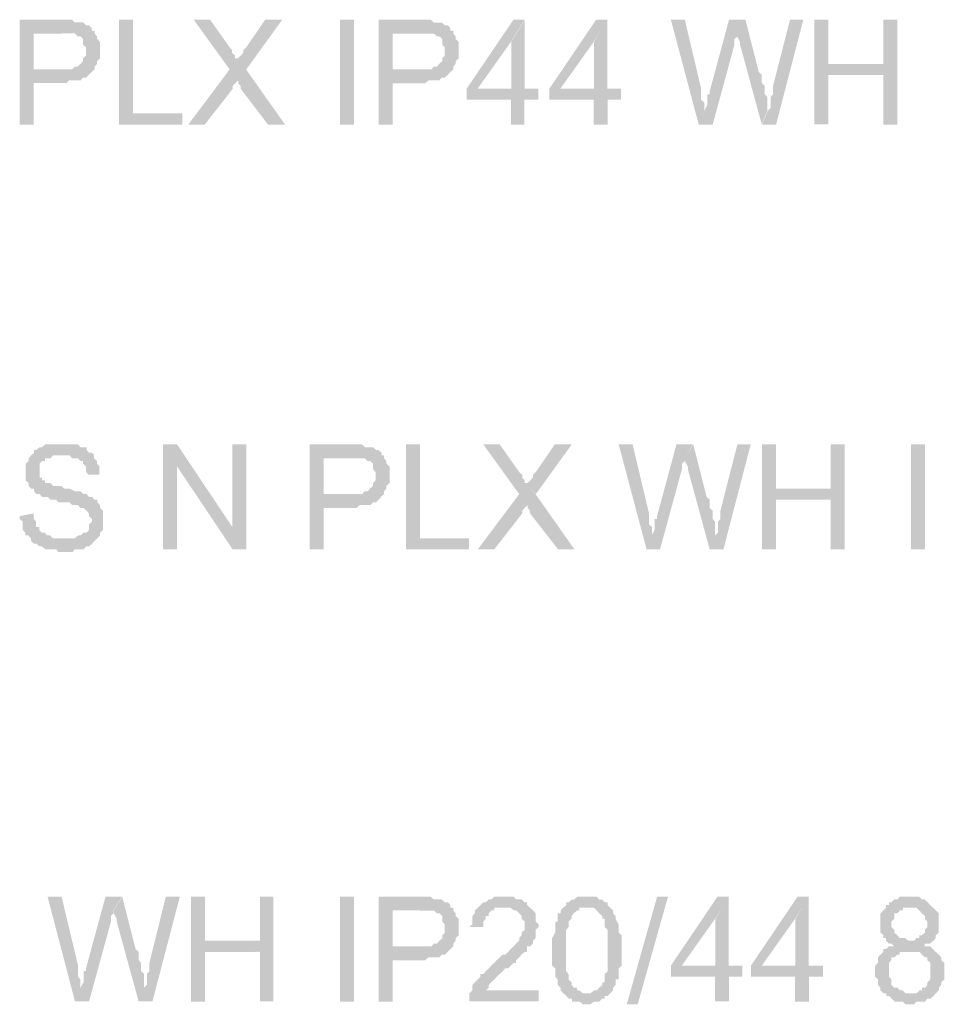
# Model space of a CAD drawing. Header units: millimetres. Extents: x -523 to 1404227, y -783705 to 1038705.
# Tile 193 of 256: x 405076 to 406495, y 245576 to 247087. Entities that reach past the tile are written whole.
import ezdxf

# ---------------------------------------------------------------- set-up
doc = ezdxf.new("R2010")
doc.units = ezdxf.units.MM
doc.linetypes.add('ACAD_ISO08W100', pattern=[36, 24, -3, 6, -3])
doc.layers.add('!!ELEKTRYKA', color=7, linetype='Continuous')

msp = doc.modelspace()

# ---------------------------------------------------------------- hatches: boundary and pattern name
at = {"layer": '!!ELEKTRYKA', "linetype": 'ACAD_ISO08W100'}
for points in [[(405134.82, 247087.38), (405075.88, 247087.38), (405075.88, 246926.54), (405097.4, 246926.54), (405097.4, 246990.07), (405139.5, 246990.07), (405143.24, 246990.07), (405147.92, 246990.07), (405151.67, 246994.28), (405156.34, 246994.28), (405160.09, 246994.28), (405164.76, 246994.28), (405169.44, 246994.28), (405173.19, 246998.49), (405177.86, 246998.49), (405181.61, 247002.7), (405181.61, 247002.7), (405186.29, 247007.01), (405186.29, 247007.01), (405097.4, 247011.22), (405097.4, 247066.23), (405139.5, 247066.23), (405190.03, 247070.45), (405186.29, 247070.45), (405186.29, 247074.75), (405181.61, 247078.96), (405177.86, 247078.96), (405173.19, 247083.17), (405169.44, 247083.17), (405164.76, 247083.17), (405160.09, 247083.17), (405160.09, 247083.17), (405156.34, 247087.38), (405151.67, 247087.38), (405147.92, 247087.38), (405143.24, 247087.38)], [(405249.88, 247087.41), (405228.38, 247087.41), (405228.38, 246926.54), (405325.59, 246926.54), (405325.59, 246943.46), (405249.88, 246943.46)], [(405368.14, 247087.32), (405342.93, 247087.32), (405398.03, 247011.11), (405411.11, 246994.2), (405411.11, 246990), (405414.85, 246985.7), (405414.85, 246981.5), (405456.88, 246926.48), (405483.03, 246926.48), (405423.25, 247011.11), (405411.11, 247023.81), (405411.11, 247028.11), (405406.44, 247028.11), (405406.44, 247032.31), (405401.77, 247036.51), (405401.77, 247040.81), (405398.03, 247045.01)], [(405478.7, 247087.41), (405452.56, 247087.41), (405423.62, 247045.03), (405418.95, 247040.83), (405418.95, 247036.53), (405415.22, 247032.33), (405410.55, 247028.13), (405410.55, 247023.83), (405423.62, 247011.14)], [(405686.2, 247087.38), (405626.54, 247087.38), (405626.54, 246926.46), (405647.98, 246926.46), (405647.98, 246989.95), (405689.93, 246989.95), (405694.59, 246989.95), (405698.32, 246989.95), (405702.98, 246994.24), (405706.71, 246994.24), (405711.38, 246994.24), (405715.1, 246994.24), (405719.77, 246994.24), (405723.5, 246998.44), (405728.16, 246998.44), (405732.82, 247002.73), (405732.82, 247002.73), (405736.55, 247006.92), (405736.55, 247006.92), (405647.98, 247011.12), (405647.98, 247066.22), (405689.93, 247066.22), (405741.21, 247070.41), (405736.55, 247070.41), (405736.55, 247074.7), (405732.82, 247078.89), (405728.16, 247078.89), (405723.5, 247083.09), (405719.77, 247083.09), (405715.1, 247083.09), (405711.38, 247083.09), (405711.38, 247083.09), (405706.71, 247087.38), (405702.98, 247087.38), (405698.32, 247087.38), (405694.59, 247087.38)], [(405850.28, 247087.37), (405833.51, 247087.37), (405761.79, 246981.56), (405761.79, 246964.61), (405829.78, 246964.61), (405829.78, 246926.51), (405850.28, 246926.51), (405850.28, 246964.61), (405871.7, 246964.61), (405871.7, 246981.56), (405850.28, 246981.56), (405778.55, 246981.56), (405829.78, 247053.56)], [(405850.75, 247087.33), (405830.26, 247053.43), (405830.26, 246981.53), (405779.04, 246981.53), (405850.75, 246981.53)], [(405978.1, 247087.4), (405960.42, 247087.4), (405888.76, 246981.58), (405888.76, 246964.64), (405956.7, 246964.64), (405956.7, 246926.48), (405978.1, 246926.48), (405978.1, 246964.64), (405998.58, 246964.64), (405998.58, 246981.58), (405978.1, 246981.58), (405905.51, 246981.58), (405956.7, 247053.52)], [(405977.66, 247087.35), (405957.19, 247053.48), (405957.19, 246981.54), (405906.01, 246981.54), (405977.66, 246981.54)], [(406096.45, 247087.36), (406075.07, 247087.36), (406117.83, 246926.55), (406126.19, 246947.65), (406126.19, 246951.92), (406126.19, 246956.11), (406126.19, 246960.38), (406121.55, 246964.66), (406121.55, 246968.84), (406121.55, 246973.12), (406121.55, 246977.3), (406121.55, 246981.58)], [(406189.41, 247087.36), (406164.32, 247087.36), (406134.58, 246977.25), (406134.58, 246977.25), (406134.58, 246973.06), (406130.86, 246973.06), (406130.86, 246968.79), (406130.86, 246960.33), (406130.86, 246956.06), (406126.22, 246947.6), (406117.85, 246926.41), (406139.23, 246926.41), (406172.68, 247049.26), (406172.68, 247049.26), (406172.68, 247053.45), (406172.68, 247057.72), (406177.33, 247061.9), (406177.33, 247066.18)], [(406189.51, 247087.43), (406176.51, 247066.25), (406176.51, 247066.25), (406176.51, 247061.98), (406176.51, 247061.98), (406181.15, 247053.52), (406181.15, 247049.34), (406214.59, 246926.54), (406222.95, 246947.72), (406222.95, 246951.9), (406222.95, 246956.17), (406222.95, 246960.45), (406222.95, 246964.63), (406222.95, 246968.9), (406219.24, 246973.08), (406219.24, 246977.35), (406219.24, 246981.53), (406219.24, 246985.81), (406214.59, 246990.08), (406214.59, 246994.26), (406214.59, 247002.71), (406209.95, 247006.98)], [(406278.3, 247087.32), (406257.87, 247087.32), (406231.87, 246985.72), (406231.87, 246977.27), (406231.87, 246973), (406228.15, 246968.82), (406228.15, 246964.55), (406228.15, 246960.37), (406228.15, 246956.1), (406228.15, 246951.83), (406223.51, 246947.65), (406215.15, 246926.47), (406236.51, 246926.47)], [(406316.54, 247087.42), (406295.2, 247087.42), (406295.2, 246926.56), (406316.54, 246926.56), (406316.54, 247002.77), (406401.01, 247002.77), (406316.54, 247019.66)], [(406422.39, 247087.36), (406401.04, 247087.36), (406401.04, 247019.62), (406316.59, 247019.62), (406401.04, 247002.72), (406401.04, 246926.53), (406422.39, 246926.53)], [(405190.82, 247070.45), (405139.37, 247066.24), (405139.37, 247066.24), (405147.79, 247066.24), (405152.46, 247066.24), (405156.21, 247066.24), (405156.21, 247066.24), (405160.88, 247066.24), (405164.63, 247061.93), (405169.3, 247061.93), (405173.05, 247057.72), (405173.05, 247057.72), (405173.05, 247053.51), (405173.05, 247049.3), (405177.72, 247045), (405177.72, 247040.79), (405177.72, 247036.58), (405177.72, 247032.37), (405173.05, 247028.07), (405173.05, 247023.86), (405169.3, 247019.65), (405169.3, 247019.65), (405164.63, 247015.44), (405160.88, 247015.44), (405156.21, 247011.13), (405152.46, 247011.13), (405147.79, 247011.13), (405144.04, 247011.13), (405139.37, 247011.13), (405097.27, 247011.13), (405186.14, 247006.92), (405190.82, 247011.13), (405190.82, 247015.44), (405194.56, 247019.65), (405194.56, 247023.86), (405199.24, 247028.07), (405199.24, 247032.37), (405199.24, 247036.58), (405199.24, 247040.79), (405199.24, 247040.79), (405199.24, 247045), (405199.24, 247049.3), (405199.24, 247053.51), (405194.56, 247057.72), (405194.56, 247061.93), (405190.82, 247066.24)], [(405741.14, 247070.39), (405689.88, 247066.2), (405689.88, 247066.2), (405699.2, 247066.2), (405702.93, 247066.2), (405707.59, 247066.2), (405707.59, 247066.2), (405711.32, 247066.2), (405715.98, 247061.91), (405719.7, 247061.91), (405724.37, 247057.71), (405724.37, 247057.71), (405724.37, 247053.42), (405724.37, 247049.23), (405728.09, 247044.94), (405728.09, 247040.75), (405728.09, 247036.55), (405728.09, 247032.26), (405724.37, 247028.07), (405724.37, 247023.78), (405719.7, 247019.59), (405719.7, 247019.59), (405715.98, 247015.39), (405711.32, 247015.39), (405707.59, 247011.1), (405702.93, 247011.1), (405699.2, 247011.1), (405694.54, 247011.1), (405689.88, 247011.1), (405647.93, 247011.1), (405736.48, 247006.91), (405741.14, 247011.1), (405741.14, 247015.39), (405744.87, 247019.59), (405744.87, 247023.78), (405749.53, 247028.07), (405749.53, 247032.26), (405749.53, 247036.55), (405749.53, 247040.75), (405749.53, 247040.75), (405749.53, 247044.94), (405749.53, 247049.23), (405749.53, 247053.42), (405744.87, 247057.71), (405744.87, 247061.91), (405741.14, 247066.2)], [(405398.16, 247011.16), (405334.65, 246926.44), (405359.87, 246926.44), (405402.83, 246981.46), (405402.83, 246981.46), (405402.83, 246985.75), (405406.57, 246989.96), (405411.24, 246994.16)], [(405140.05, 246435.38), (405135.37, 246435.38), (405131.63, 246435.38), (405126.95, 246435.38), (405123.21, 246435.38), (405118.53, 246435.38), (405114.79, 246435.38), (405110.11, 246431.17), (405106.37, 246431.17), (405101.69, 246426.87), (405097.95, 246426.87), (405097.95, 246422.66), (405093.27, 246418.45), (405089.52, 246414.24), (405089.52, 246414.24), (405089.52, 246409.93), (405084.85, 246405.72), (405084.85, 246401.51), (405084.85, 246397.3), (405084.85, 246393), (405084.85, 246388.79), (405084.85, 246384.58), (405084.85, 246380.37), (405089.52, 246376.16), (405089.52, 246371.85), (405089.52, 246371.85), (405093.27, 246367.64), (405097.95, 246367.64), (405097.95, 246363.43), (405101.69, 246359.22), (405106.37, 246359.22), (405106.37, 246359.22), (405110.11, 246354.92), (405114.79, 246354.92), (405118.53, 246354.92), (405123.21, 246350.71), (405126.95, 246350.71), (405131.63, 246350.71), (405135.37, 246346.5), (405140.05, 246346.5), (405148.47, 246346.5), (405152.21, 246346.5), (405156.89, 246342.29), (405160.63, 246342.29), (405165.31, 246342.29), (405165.31, 246342.29), (405169.05, 246337.98), (405173.73, 246337.98), (405178.41, 246333.77), (405182.15, 246329.56), (405182.15, 246329.56), (405182.15, 246325.35), (405186.83, 246321.05), (405186.83, 246316.84), (405186.83, 246316.84), (405182.15, 246312.63), (405182.15, 246308.42), (405182.15, 246304.11), (405178.41, 246299.9), (405173.73, 246299.9), (405169.05, 246295.69), (405165.31, 246295.69), (405160.63, 246291.48), (405160.63, 246291.48), (405152.21, 246291.48), (405148.47, 246291.48), (405143.79, 246291.48), (405093.27, 246291.48), (405093.27, 246287.18), (405097.95, 246282.97), (405101.69, 246282.97), (405106.37, 246278.76), (405110.11, 246278.76), (405110.11, 246278.76), (405114.79, 246274.55), (405118.53, 246274.55), (405123.21, 246274.55), (405126.95, 246274.55), (405131.63, 246274.55), (405135.37, 246270.24), (405140.05, 246270.24), (405143.79, 246270.24), (405148.47, 246270.24), (405152.21, 246270.24), (405156.89, 246270.24), (405160.63, 246274.55), (405165.31, 246274.55), (405169.05, 246274.55), (405173.73, 246274.55), (405178.41, 246278.76), (405178.41, 246278.76), (405182.15, 246278.76), (405186.83, 246282.97), (405190.57, 246287.18), (405190.57, 246287.18), (405195.25, 246291.48), (405198.99, 246295.69), (405198.99, 246299.9), (405203.67, 246304.11), (405203.67, 246308.42), (405203.67, 246312.63), (405203.67, 246316.84), (405203.67, 246321.05), (405203.67, 246321.05), (405203.67, 246325.35), (405203.67, 246329.56), (405203.67, 246333.77), (405198.99, 246337.98), (405198.99, 246342.29), (405195.25, 246346.5), (405195.25, 246350.71), (405190.57, 246350.71), (405186.83, 246354.92), (405182.15, 246354.92), (405178.41, 246359.22), (405178.41, 246359.22), (405173.73, 246359.22), (405173.73, 246359.22), (405169.05, 246363.43), (405165.31, 246363.43), (405160.63, 246363.43), (405152.21, 246367.64), (405148.47, 246367.64), (405143.79, 246367.64), (405140.05, 246371.85), (405131.63, 246371.85), (405126.95, 246371.85), (405123.21, 246376.16), (405118.53, 246376.16), (405114.79, 246376.16), (405114.79, 246380.37), (405110.11, 246380.37), (405110.11, 246384.58), (405106.37, 246384.58), (405106.37, 246388.79), (405106.37, 246393), (405106.37, 246397.3), (405106.37, 246401.51), (405106.37, 246405.72), (405110.11, 246409.93), (405114.79, 246409.93), (405114.79, 246414.24), (405118.53, 246414.24), (405123.21, 246414.24), (405126.95, 246418.45), (405131.63, 246418.45), (405135.37, 246418.45), (405140.05, 246418.45), (405190.57, 246418.45), (405186.83, 246422.66), (405182.15, 246422.66), (405178.41, 246426.87), (405178.41, 246431.17), (405173.73, 246431.17), (405169.05, 246431.17), (405165.31, 246435.38), (405160.63, 246435.38), (405156.89, 246435.38), (405152.21, 246435.38), (405148.47, 246435.38), (405143.79, 246435.38)], [(405317.49, 246435.45), (405296, 246435.45), (405296, 246274.56), (405317.49, 246274.56), (405317.49, 246401.63)], [(405423.74, 246435.4), (405402.27, 246435.4), (405402.27, 246308.42), (405402.27, 246274.52), (405423.74, 246274.52)], [(405580.67, 246435.33), (405520.96, 246435.33), (405520.96, 246274.49), (405542.42, 246274.49), (405542.42, 246338.03), (405584.4, 246338.03), (405589.06, 246338.03), (405592.8, 246338.03), (405597.46, 246342.22), (405601.19, 246342.22), (405605.86, 246342.22), (405609.59, 246342.22), (405614.25, 246342.22), (405617.98, 246346.42), (405622.65, 246346.42), (405626.38, 246350.71), (405626.38, 246350.71), (405631.05, 246354.91), (405631.05, 246354.91), (405542.42, 246359.2), (405542.42, 246414.25), (405584.4, 246414.25), (405635.71, 246418.44), (405631.05, 246418.44), (405631.05, 246422.64), (405626.38, 246426.93), (405622.65, 246426.93), (405617.98, 246431.13), (405614.25, 246431.13), (405609.59, 246431.13), (405605.86, 246431.13), (405605.86, 246431.13), (405601.19, 246435.33), (405597.46, 246435.33), (405592.8, 246435.33), (405589.06, 246435.33)], [(405690.07, 246435.48), (405668.63, 246435.48), (405668.63, 246274.61), (405765.56, 246274.61), (405765.56, 246291.48), (405690.07, 246291.48)], [(405812.46, 246435.45), (405787.32, 246435.45), (405842.27, 246359.17), (405855.3, 246342.32), (405855.3, 246338.03), (405859.03, 246333.84), (405859.03, 246329.56), (405901.87, 246274.52), (405927.01, 246274.52), (405867.41, 246359.17), (405855.3, 246371.93), (405855.3, 246376.12), (405850.65, 246376.12), (405850.65, 246380.41), (405846.92, 246384.6), (405846.92, 246388.88), (405842.27, 246393.07)], [(405922.9, 246435.39), (405896.83, 246435.39), (405867.98, 246393.13), (405863.32, 246388.85), (405863.32, 246384.66), (405859.6, 246380.38), (405854.94, 246376.19), (405854.94, 246371.9), (405867.98, 246359.24)], [(406016.41, 246435.37), (405995.02, 246435.37), (406037.81, 246274.47), (406046.18, 246295.68), (406046.18, 246299.86), (406046.18, 246304.14), (406046.18, 246308.42), (406041.53, 246312.6), (406041.53, 246316.88), (406041.53, 246321.07), (406041.53, 246325.35), (406041.53, 246329.53)], [(406108.71, 246435.39), (406083.61, 246435.39), (406053.85, 246325.31), (406053.85, 246325.31), (406053.85, 246321.12), (406050.13, 246321.12), (406050.13, 246316.84), (406050.13, 246308.38), (406050.13, 246304.2), (406045.49, 246295.74), (406037.12, 246274.54), (406058.5, 246274.54), (406091.97, 246397.27), (406091.97, 246397.27), (406091.97, 246401.55), (406091.97, 246405.82), (406096.62, 246410.01), (406096.62, 246414.28)], [(406109.47, 246435.43), (406096.46, 246414.24), (406096.46, 246414.24), (406096.46, 246409.96), (406096.46, 246409.96), (406101.11, 246401.5), (406101.11, 246397.32), (406134.57, 246274.55), (406142.93, 246295.74), (406142.93, 246299.92), (406142.93, 246304.19), (406142.93, 246308.38), (406142.93, 246312.65), (406142.93, 246316.83), (406139.21, 246321.11), (406139.21, 246325.29), (406139.21, 246329.57), (406139.21, 246333.84), (406134.57, 246338.03), (406134.57, 246342.3), (406134.57, 246350.76), (406129.92, 246354.94)], [(406197.6, 246435.41), (406177.16, 246435.41), (406151.14, 246333.85), (406151.14, 246325.4), (406151.14, 246321.12), (406147.42, 246316.85), (406147.42, 246312.67), (406147.42, 246308.39), (406147.42, 246304.21), (406147.42, 246299.94), (406142.78, 246295.76), (406134.41, 246274.57), (406155.79, 246274.57)], [(406236.51, 246435.39), (406215.15, 246435.39), (406215.15, 246274.54), (406236.51, 246274.54), (406236.51, 246350.69), (406321.02, 246350.69), (406236.51, 246367.69)], [(406341.71, 246435.44), (406320.35, 246435.44), (406320.35, 246367.75), (406235.85, 246367.75), (406320.35, 246350.76), (406320.35, 246274.62), (406341.71, 246274.62)], [(405189.87, 246418.48), (405139.36, 246418.48), (405144.04, 246418.48), (405147.78, 246418.48), (405152.45, 246418.48), (405156.2, 246414.27), (405160.87, 246414.27), (405164.61, 246414.27), (405169.29, 246410.06), (405173.03, 246410.06), (405173.03, 246405.85), (405177.71, 246401.55), (405177.71, 246397.34), (405177.71, 246393.13), (405181.45, 246388.92), (405198.28, 246388.92), (405198.28, 246388.92), (405198.28, 246393.13), (405198.28, 246397.34), (405198.28, 246401.55), (405194.54, 246405.85), (405194.54, 246410.06), (405189.87, 246414.27), (405189.87, 246414.27)], [(405634.94, 246418.53), (405583.64, 246414.24), (405583.64, 246414.24), (405592.03, 246414.24), (405596.7, 246414.24), (405601.36, 246414.24), (405601.36, 246414.24), (405605.09, 246414.24), (405609.76, 246410.04), (405613.49, 246410.04), (405618.15, 246405.84), (405618.15, 246405.84), (405618.15, 246401.55), (405618.15, 246397.35), (405621.88, 246393.06), (405621.88, 246388.87), (405621.88, 246384.67), (405621.88, 246380.38), (405618.15, 246376.18), (405618.15, 246371.89), (405613.49, 246367.69), (405613.49, 246367.69), (405609.76, 246363.49), (405605.09, 246363.49), (405601.36, 246359.2), (405596.7, 246359.2), (405592.03, 246359.2), (405588.3, 246359.2), (405583.64, 246359.2), (405541.66, 246359.2), (405630.28, 246355.01), (405634.94, 246359.2), (405634.94, 246363.49), (405638.67, 246367.69), (405638.67, 246371.89), (405643.34, 246376.18), (405643.34, 246380.38), (405643.34, 246384.67), (405643.34, 246388.87), (405643.34, 246388.87), (405643.34, 246393.06), (405643.34, 246397.35), (405643.34, 246401.55), (405638.67, 246405.84), (405638.67, 246410.04), (405634.94, 246414.24)], [(405842.37, 246359.19), (405779.04, 246274.53), (405804.18, 246274.53), (405847.03, 246329.58), (405847.03, 246329.58), (405847.03, 246333.77), (405850.75, 246338.05), (405855.41, 246342.24)], [(405097.4, 246329.58), (405075.88, 246325.37), (405075.88, 246321.16), (405080.55, 246316.95), (405080.55, 246312.65), (405080.55, 246308.44), (405080.55, 246304.22), (405084.3, 246300.01), (405084.3, 246295.71), (405088.98, 246295.71), (405092.72, 246291.5), (405143.24, 246291.5), (405143.24, 246291.5), (405134.82, 246291.5), (405131.08, 246291.5), (405126.4, 246291.5), (405122.66, 246295.71), (405117.98, 246295.71), (405117.98, 246295.71), (405114.24, 246300.01), (405109.56, 246300.01), (405105.82, 246304.22), (405105.82, 246308.44), (405101.14, 246308.44), (405101.14, 246312.65), (405101.14, 246316.95), (405097.4, 246321.16)], [(405140.17, 245741.14), (405118.66, 245741.14), (405160.75, 245580.25), (405169.17, 245601.39), (405169.17, 245605.6), (405169.17, 245609.9), (405169.17, 245614.11), (405165.43, 245618.32), (405165.43, 245622.53), (405165.43, 245626.83), (405165.43, 245631.04), (405165.43, 245635.25)], [(405232.76, 245741.15), (405207.51, 245741.15), (405177.59, 245631.08), (405177.59, 245631.08), (405177.59, 245626.87), (405173.84, 245626.87), (405173.84, 245622.57), (405173.84, 245614.15), (405173.84, 245609.94), (405169.17, 245601.44), (405160.75, 245580.3), (405182.26, 245580.3), (405215.93, 245702.99), (405215.93, 245702.99), (405215.93, 245707.29), (405215.93, 245711.5), (405219.67, 245715.71), (405219.67, 245720.01)], [(405233.18, 245741.09), (405220.1, 245719.96), (405220.1, 245719.96), (405220.1, 245715.76), (405220.1, 245715.76), (405224.77, 245707.25), (405224.77, 245703.04), (405258.42, 245580.21), (405266.84, 245601.43), (405266.84, 245605.64), (405266.84, 245609.85), (405266.84, 245614.15), (405266.84, 245618.35), (405266.84, 245622.56), (405262.16, 245626.86), (405262.16, 245631.06), (405262.16, 245635.27), (405262.16, 245639.48), (405258.42, 245643.78), (405258.42, 245647.98), (405258.42, 245656.49), (405253.75, 245660.7)], [(405321.6, 245741.12), (405300.1, 245741.12), (405274.87, 245639.54), (405274.87, 245631.03), (405274.87, 245626.83), (405271.13, 245622.62), (405271.13, 245618.42), (405271.13, 245614.12), (405271.13, 245609.91), (405271.13, 245605.71), (405266.46, 245601.41), (405258.05, 245580.29), (405279.54, 245580.29)], [(405360.27, 245741.14), (405338.79, 245741.14), (405338.79, 245580.2), (405360.27, 245580.2), (405360.27, 245656.42), (405444.33, 245656.42), (405360.27, 245673.33)], [(405465.02, 245741.14), (405444.47, 245741.14), (405444.47, 245673.43), (405359.49, 245673.43), (405444.47, 245656.52), (405444.47, 245580.32), (405465.02, 245580.32)], [(405686.2, 245741.15), (405626.54, 245741.15), (405626.54, 245580.23), (405647.98, 245580.23), (405647.98, 245643.72), (405689.93, 245643.72), (405694.59, 245643.72), (405698.32, 245643.72), (405702.98, 245648.01), (405706.71, 245648.01), (405711.38, 245648.01), (405715.1, 245648.01), (405719.77, 245648.01), (405723.5, 245652.21), (405728.16, 245652.21), (405732.82, 245656.5), (405732.82, 245656.5), (405736.55, 245660.69), (405736.55, 245660.69), (405647.98, 245664.89), (405647.98, 245719.98), (405689.93, 245719.98), (405741.21, 245724.18), (405736.55, 245724.18), (405736.55, 245728.47), (405732.82, 245732.66), (405728.16, 245732.66), (405723.5, 245736.86), (405719.77, 245736.86), (405715.1, 245736.86), (405711.38, 245736.86), (405711.38, 245736.86), (405706.71, 245741.15), (405702.98, 245741.15), (405698.32, 245741.15), (405694.59, 245741.15)], [(405820.88, 245741.18), (405817.16, 245741.18), (405812.5, 245741.18), (405804.12, 245741.18), (405799.46, 245736.9), (405795.73, 245736.9), (405795.73, 245736.9), (405791.08, 245732.71), (405787.35, 245732.71), (405782.69, 245728.42), (405782.69, 245728.42), (405778.97, 245724.23), (405774.31, 245720.04), (405774.31, 245715.75), (405770.58, 245711.56), (405770.58, 245707.28), (405770.58, 245703.09), (405770.58, 245698.8), (405765.93, 245694.61), (405787.35, 245694.61), (405787.35, 245698.8), (405787.35, 245703.09), (405791.08, 245707.28), (405791.08, 245711.56), (405795.73, 245711.56), (405795.73, 245715.75), (405799.46, 245720.04), (405804.12, 245720.04), (405804.12, 245724.23), (405807.84, 245724.23), (405817.16, 245724.23), (405820.88, 245724.23), (405859.07, 245724.23), (405854.41, 245728.42), (405854.41, 245728.42), (405854.41, 245732.71), (405850.69, 245732.71), (405846.03, 245736.9), (405842.3, 245736.9), (405837.65, 245736.9), (405833.92, 245741.18), (405829.26, 245741.18), (405825.54, 245741.18)], [(405948.3, 245741.13), (405943.65, 245741.13), (405939.93, 245741.13), (405935.27, 245741.13), (405931.55, 245741.13), (405926.9, 245736.85), (405923.18, 245736.85), (405918.52, 245732.66), (405918.52, 245732.66), (405914.8, 245732.66), (405914.8, 245728.38), (405910.15, 245724.2), (405943.65, 245724.2), (405948.3, 245724.2), (405952.02, 245724.2), (405956.68, 245724.2), (405961.33, 245719.92), (405961.33, 245719.92), (405965.05, 245715.73), (405969.7, 245711.45), (405969.7, 245711.45), (405969.7, 245707.26), (405973.43, 245707.26), (405973.43, 245702.98), (405973.43, 245698.79), (405973.43, 245694.6), (405978.08, 245690.32), (405978.08, 245686.14), (405978.08, 245681.86), (405978.08, 245677.67), (405978.08, 245673.39), (405978.08, 245664.92), (405978.08, 245660.73), (405978.08, 245656.45), (405978.08, 245652.26), (405978.08, 245647.98), (405978.08, 245639.52), (405978.08, 245635.33), (405978.08, 245631.05), (405978.08, 245626.86), (405973.43, 245622.58), (405973.43, 245618.39), (405973.43, 245614.11), (405973.43, 245609.92), (405969.7, 245609.92), (405969.7, 245605.64), (405969.7, 245605.64), (405965.05, 245601.46), (405961.33, 245597.18), (405956.68, 245597.18), (405952.02, 245592.99), (405948.3, 245592.99), (405948.3, 245592.99), (405910.15, 245592.99), (405914.8, 245588.71), (405918.52, 245584.52), (405923.18, 245584.52), (405923.18, 245580.24), (405926.9, 245580.24), (405931.55, 245580.24), (405935.27, 245580.24), (405939.93, 245576.05), (405948.3, 245576.05), (405948.3, 245576.05), (405952.02, 245576.05), (405956.68, 245580.24), (405961.33, 245580.24), (405965.05, 245580.24), (405969.7, 245584.52), (405973.43, 245584.52), (405973.43, 245588.71), (405978.08, 245588.71), (405978.08, 245588.71), (405981.8, 245592.99), (405986.45, 245597.18), (405986.45, 245601.46), (405990.18, 245605.64), (405990.18, 245609.92), (405990.18, 245614.11), (405994.83, 245614.11), (405994.83, 245618.39), (405994.83, 245622.58), (405994.83, 245626.86), (405994.83, 245631.05), (405999.48, 245635.33), (405999.48, 245639.52), (405999.48, 245643.8), (405999.48, 245647.98), (405999.48, 245652.26), (405999.48, 245660.73), (405999.48, 245660.73), (405999.48, 245669.2), (405999.48, 245673.39), (405999.48, 245677.67), (405999.48, 245681.86), (405994.83, 245686.14), (405994.83, 245690.32), (405994.83, 245694.6), (405994.83, 245698.79), (405994.83, 245698.79), (405990.18, 245707.26), (405990.18, 245711.45), (405990.18, 245711.45), (405986.45, 245715.73), (405986.45, 245719.92), (405981.8, 245724.2), (405978.08, 245728.38), (405978.08, 245732.66), (405973.43, 245732.66), (405969.7, 245736.85), (405969.7, 245736.85), (405965.05, 245736.85), (405961.33, 245741.13), (405956.68, 245741.13), (405952.02, 245741.13)], [(406164.31, 245741.2), (406146.64, 245741.2), (406075.07, 245635.32), (406075.07, 245618.4), (406142.93, 245618.4), (406142.93, 245580.29), (406164.31, 245580.29), (406164.31, 245618.4), (406184.76, 245618.4), (406184.76, 245635.32), (406164.31, 245635.32), (406091.8, 245635.32), (406142.93, 245707.27)], [(406163.89, 245741.11), (406143.44, 245707.28), (406143.44, 245635.25), (406092.32, 245635.25), (406163.89, 245635.25)], [(406287.06, 245741.1), (406269.42, 245741.1), (406197.9, 245635.32), (406197.9, 245618.41), (406265.7, 245618.41), (406265.7, 245580.24), (406287.06, 245580.24), (406287.06, 245618.41), (406308.42, 245618.41), (406308.42, 245635.32), (406287.06, 245635.32), (406214.62, 245635.32), (406265.7, 245707.3)], [(406286.66, 245741.11), (406266.23, 245707.21), (406266.23, 245635.24), (406215.15, 245635.24), (406286.66, 245635.24)], [(406443.08, 245741.17), (406439.37, 245741.17), (406434.73, 245741.17), (406431.02, 245741.17), (406426.39, 245741.17), (406422.67, 245736.9), (406418.04, 245736.9), (406413.4, 245732.73), (406409.69, 245732.73), (406409.69, 245728.46), (406405.05, 245728.46), (406405.05, 245724.19), (406401.34, 245720.02), (406396.7, 245715.75), (406396.7, 245711.48), (406396.7, 245707.31), (406396.7, 245703.04), (406396.7, 245698.78), (406396.7, 245694.6), (406396.7, 245690.33), (406396.7, 245686.16), (406401.34, 245681.89), (406401.34, 245681.89), (406401.34, 245677.63), (406405.05, 245677.63), (406405.05, 245673.45), (406409.69, 245669.18), (406413.4, 245669.18), (406418.04, 245664.92), (406418.04, 245664.92), (406413.4, 245664.92), (406409.69, 245664.92), (406405.05, 245660.74), (406401.34, 245660.74), (406401.34, 245656.48), (406396.7, 245652.21), (406396.7, 245652.21), (406392.99, 245648.03), (406392.99, 245643.77), (406392.99, 245639.59), (406388.35, 245635.33), (406388.35, 245631.06), (406388.35, 245626.89), (406388.35, 245622.62), (406388.35, 245618.35), (406392.99, 245614.18), (406392.99, 245609.91), (406392.99, 245605.64), (406396.7, 245601.47), (406396.7, 245597.2), (406401.34, 245592.93), (406405.05, 245592.93), (406443.08, 245592.93), (406439.37, 245592.93), (406434.73, 245592.93), (406431.02, 245597.2), (406426.39, 245597.2), (406422.67, 245601.47), (406418.04, 245601.47), (406413.4, 245605.64), (406413.4, 245609.91), (406413.4, 245614.18), (406409.69, 245618.35), (406409.69, 245622.62), (406409.69, 245626.89), (406409.69, 245631.06), (406409.69, 245635.33), (406409.69, 245639.59), (406413.4, 245643.77), (406413.4, 245648.03), (406418.04, 245648.03), (406422.67, 245652.21), (406426.39, 245652.21), (406426.39, 245656.48), (406431.02, 245656.48), (406434.73, 245656.48), (406439.37, 245656.48), (406481.11, 245656.48), (406477.4, 245660.74), (406472.77, 245664.92), (406469.06, 245664.92), (406464.42, 245664.92), (406464.42, 245669.18), (406469.06, 245669.18), (406472.77, 245669.18), (406477.4, 245673.45), (406443.08, 245673.45), (406439.37, 245673.45), (406434.73, 245677.63), (406431.02, 245677.63), (406426.39, 245677.63), (406422.67, 245681.89), (406422.67, 245681.89), (406418.04, 245686.16), (406418.04, 245690.33), (406413.4, 245694.6), (406413.4, 245698.78), (406413.4, 245703.04), (406418.04, 245707.31), (406418.04, 245711.48), (406418.04, 245715.75), (406422.67, 245715.75), (406426.39, 245720.02), (406431.02, 245720.02), (406431.02, 245724.19), (406434.73, 245724.19), (406443.08, 245724.19), (406477.4, 245724.19), (406472.77, 245728.46), (406472.77, 245728.46), (406469.06, 245732.73), (406469.06, 245732.73), (406464.42, 245736.9), (406460.71, 245736.9), (406456.07, 245741.17), (406451.43, 245741.17), (406447.72, 245741.17)], [(405741.14, 245724.16), (405689.88, 245719.97), (405689.88, 245719.97), (405699.2, 245719.97), (405702.93, 245719.97), (405707.59, 245719.97), (405707.59, 245719.97), (405711.32, 245719.97), (405715.98, 245715.68), (405719.7, 245715.68), (405724.37, 245711.48), (405724.37, 245711.48), (405724.37, 245707.2), (405724.37, 245703), (405728.09, 245698.71), (405728.09, 245694.52), (405728.09, 245690.32), (405728.09, 245686.04), (405724.37, 245681.84), (405724.37, 245677.55), (405719.7, 245673.36), (405719.7, 245673.36), (405715.98, 245669.16), (405711.32, 245669.16), (405707.59, 245664.88), (405702.93, 245664.88), (405699.2, 245664.88), (405694.54, 245664.88), (405689.88, 245664.88), (405647.93, 245664.88), (405736.48, 245660.68), (405741.14, 245664.88), (405741.14, 245669.16), (405744.87, 245673.36), (405744.87, 245677.55), (405749.53, 245681.84), (405749.53, 245686.04), (405749.53, 245690.32), (405749.53, 245694.52), (405749.53, 245694.52), (405749.53, 245698.71), (405749.53, 245703), (405749.53, 245707.2), (405744.87, 245711.48), (405744.87, 245715.68), (405741.14, 245719.97)], [(405859.07, 245724.23), (405820.88, 245724.23), (405820.88, 245724.23), (405825.54, 245724.23), (405829.26, 245724.23), (405833.92, 245720.04), (405837.65, 245720.04), (405842.3, 245715.75), (405842.3, 245715.75), (405846.03, 245711.56), (405846.03, 245711.56), (405846.03, 245707.28), (405850.69, 245703.09), (405850.69, 245698.8), (405850.69, 245694.61), (405850.69, 245690.33), (405846.03, 245686.14), (405846.03, 245681.94), (405842.3, 245677.66), (405842.3, 245673.47), (405837.65, 245669.18), (405837.65, 245669.18), (405833.92, 245664.99), (405833.92, 245664.99), (405829.26, 245660.71), (405825.54, 245656.52), (405820.88, 245652.23), (405817.16, 245652.23), (405812.5, 245648.04), (405807.84, 245643.75), (405804.12, 245639.56), (405799.46, 245635.37), (405795.73, 245631.09), (405795.73, 245631.09), (405791.08, 245626.9), (405787.35, 245622.61), (405782.69, 245622.61), (405782.69, 245618.42), (405778.97, 245614.14), (405778.97, 245614.14), (405774.31, 245609.94), (405770.58, 245605.66), (405770.58, 245601.47), (405770.58, 245597.28), (405765.93, 245592.99), (405765.93, 245592.99), (405765.93, 245588.8), (405765.93, 245584.52), (405765.93, 245580.32), (405872.11, 245580.32), (405872.11, 245597.28), (405791.08, 245597.28), (405791.08, 245597.28), (405795.73, 245601.47), (405795.73, 245605.66), (405799.46, 245609.94), (405799.46, 245609.94), (405804.12, 245614.14), (405804.12, 245614.14), (405807.84, 245618.42), (405812.5, 245622.61), (405817.16, 245626.9), (405820.88, 245631.09), (405825.54, 245631.09), (405829.26, 245635.37), (405833.92, 245639.56), (405837.65, 245639.56), (405837.65, 245643.75), (405842.3, 245648.04), (405846.03, 245652.23), (405846.03, 245652.23), (405850.69, 245656.52), (405854.41, 245656.52), (405854.41, 245660.71), (405854.41, 245664.99), (405859.07, 245664.99), (405863.73, 245669.18), (405863.73, 245673.47), (405867.45, 245677.66), (405867.45, 245677.66), (405867.45, 245681.94), (405867.45, 245686.14), (405867.45, 245690.33), (405872.11, 245694.61), (405872.11, 245698.8), (405867.45, 245703.09), (405867.45, 245707.28), (405867.45, 245711.56), (405867.45, 245715.75), (405863.73, 245720.04), (405863.73, 245720.04)], [(405909.65, 245724.28), (405905.93, 245720), (405905.93, 245715.81), (405901.27, 245715.81), (405901.27, 245711.53), (405901.27, 245703.06), (405897.55, 245703.06), (405897.55, 245698.87), (405897.55, 245694.59), (405897.55, 245694.59), (405897.55, 245690.4), (405897.55, 245686.12), (405892.9, 245677.65), (405892.9, 245673.46), (405892.9, 245669.18), (405892.9, 245664.99), (405892.9, 245660.71), (405892.9, 245656.52), (405892.9, 245652.24), (405892.9, 245643.77), (405892.9, 245639.59), (405892.9, 245635.31), (405897.55, 245631.12), (405897.55, 245626.84), (405897.55, 245622.65), (405897.55, 245618.37), (405901.27, 245614.18), (405901.27, 245609.9), (405901.27, 245605.71), (405905.93, 245601.43), (405905.93, 245601.43), (405905.93, 245597.24), (405909.65, 245592.96), (405909.65, 245592.96), (405947.81, 245592.96), (405944.08, 245592.96), (405939.43, 245592.96), (405934.78, 245597.24), (405931.05, 245597.24), (405931.05, 245601.43), (405926.4, 245601.43), (405922.68, 245605.71), (405922.68, 245605.71), (405922.68, 245609.9), (405918.02, 245614.18), (405918.02, 245614.18), (405918.02, 245618.37), (405918.02, 245622.65), (405914.3, 245626.84), (405914.3, 245631.12), (405914.3, 245635.31), (405914.3, 245639.59), (405914.3, 245648.06), (405914.3, 245652.24), (405914.3, 245660.71), (405914.3, 245660.71), (405914.3, 245669.18), (405914.3, 245673.46), (405914.3, 245677.65), (405914.3, 245686.12), (405914.3, 245690.4), (405918.02, 245694.59), (405918.02, 245698.87), (405918.02, 245703.06), (405918.02, 245703.06), (405922.68, 245707.34), (405922.68, 245711.53), (405922.68, 245711.53), (405926.4, 245715.81), (405931.05, 245720), (405934.78, 245720), (405934.78, 245724.28), (405939.43, 245724.28), (405944.08, 245724.28)], [(406477.87, 245724.23), (406443.56, 245724.23), (406443.56, 245724.23), (406448.19, 245724.23), (406451.9, 245724.23), (406456.54, 245719.97), (406460.25, 245715.7), (406460.25, 245715.7), (406464.88, 245711.53), (406464.88, 245707.27), (406468.59, 245703), (406468.59, 245698.83), (406468.59, 245698.83), (406468.59, 245694.56), (406464.88, 245690.3), (406464.88, 245686.12), (406460.25, 245681.86), (406456.54, 245681.86), (406456.54, 245677.59), (406451.9, 245677.59), (406448.19, 245673.42), (406443.56, 245673.42), (406477.87, 245673.42), (406481.58, 245677.59), (406481.58, 245681.86), (406481.58, 245681.86), (406486.21, 245686.12), (406486.21, 245690.3), (406486.21, 245694.56), (406486.21, 245698.83), (406486.21, 245703), (406486.21, 245707.27), (406486.21, 245711.53), (406486.21, 245715.7), (406481.58, 245719.97), (406481.58, 245719.97)], [(406481.66, 245656.48), (406439.92, 245656.48), (406448.27, 245656.48), (406451.98, 245656.48), (406456.62, 245656.48), (406456.62, 245656.48), (406460.33, 245652.21), (406464.97, 245647.95), (406468.68, 245647.95), (406468.68, 245643.77), (406473.31, 245639.51), (406473.31, 245635.24), (406473.31, 245631.07), (406473.31, 245626.8), (406473.31, 245622.53), (406473.31, 245618.36), (406473.31, 245614.09), (406468.68, 245609.83), (406468.68, 245605.65), (406464.97, 245601.39), (406460.33, 245601.39), (406460.33, 245597.21), (406456.62, 245597.21), (406451.98, 245592.95), (406448.27, 245592.95), (406443.63, 245592.95), (406405.6, 245592.95), (406405.6, 245588.68), (406410.24, 245588.68), (406413.95, 245584.51), (406413.95, 245584.51), (406418.59, 245580.24), (406422.3, 245580.24), (406426.94, 245580.24), (406430.65, 245580.24), (406435.28, 245575.97), (406443.63, 245575.97), (406443.63, 245575.97), (406448.27, 245575.97), (406451.98, 245580.24), (406456.62, 245580.24), (406460.33, 245580.24), (406464.97, 245580.24), (406468.68, 245584.51), (406473.31, 245584.51), (406477.95, 245588.68), (406481.66, 245592.95), (406481.66, 245592.95), (406486.3, 245597.21), (406486.3, 245601.39), (406490.01, 245605.65), (406490.01, 245609.83), (406494.65, 245614.09), (406494.65, 245618.36), (406494.65, 245622.53), (406494.65, 245626.8), (406494.65, 245626.8), (406494.65, 245631.07), (406494.65, 245635.24), (406494.65, 245639.51), (406490.01, 245643.77), (406490.01, 245647.95), (406486.3, 245652.21), (406486.3, 245652.21)]]:
    msp.add_hatch(color=7, dxfattribs=at).paths.add_polyline_path(points)

# ---------------------------------------------------------------- linework, layer by layer
at = {"layer": '!!ELEKTRYKA', "color": 7, "linetype": 'ACAD_ISO08W100', "lineweight": -3}
for points in [[(405567.19, 246926.47), (405567.19, 247087.35), (405588.64, 246926.47), (405588.64, 247087.35)], [(405317.39, 246435.44), (405317.39, 246401.53), (405402.41, 246308.39), (405402.41, 246274.57)], [(406443.56, 246274.58), (406443.56, 246435.37), (406464.88, 246274.58), (406464.88, 246435.37)], [(405567.19, 245580.27), (405567.19, 245741.16), (405588.64, 245580.27), (405588.64, 245741.16)], [(406007.44, 245576), (406053.94, 245741.16), (406024.18, 245576), (406070.68, 245741.16)]]:
    msp.add_solid(points, dxfattribs=at)

doc.saveas('drawing.dxf')
